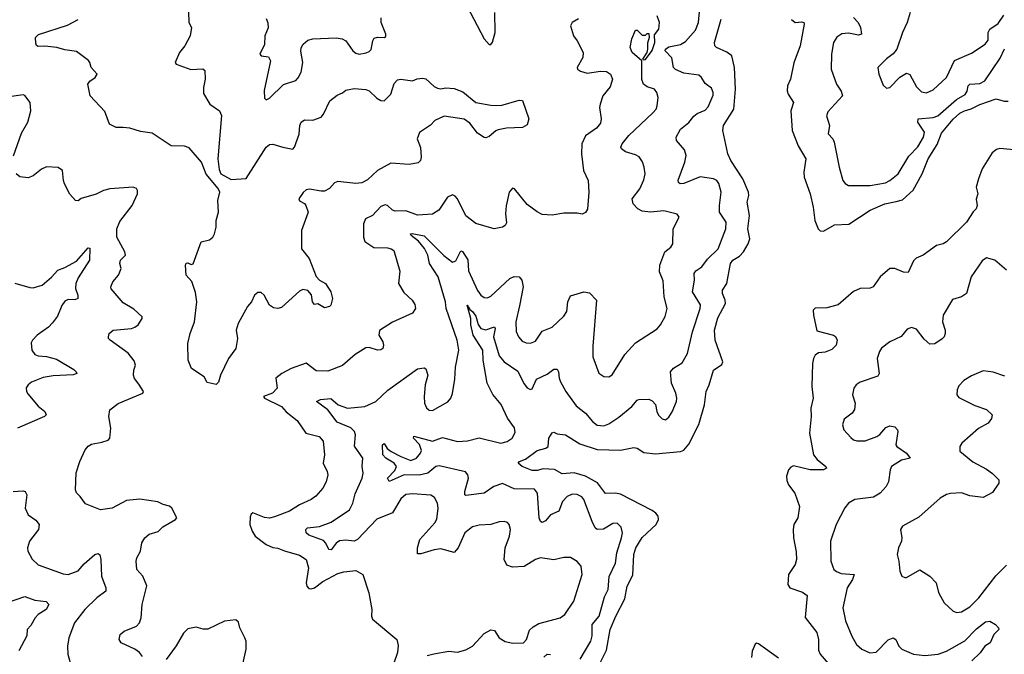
# Model space of a CAD drawing. Extents: x 2056909 to 2160450, y 827444 to 1016825.
# Tile 101 of 256: x 2109004 to 2114922, y 863425 to 867242. Entities that reach past the tile are written whole.
import ezdxf

# ---------------------------------------------------------------- set-up
doc = ezdxf.new("R2010")
doc.units = 0

msp = doc.modelspace()

# ---------------------------------------------------------------- linework, layer by layer
at = {"layer": '0CON10XD'}
for points in [[(2111671.2, 867365), (2111795, 867127.5), (2111825, 867094), (2111835, 867093.8), (2111845, 867106.7), (2111862.5, 867165), (2111858.8, 867285)], [(2110018.3, 867288.3), (2110021.2, 867225), (2110035.7, 867195), (2110028.6, 867145), (2109995.6, 867085), (2109964.6, 867045.4), (2109938.8, 866985), (2109945, 866973.8), (2110032.1, 866942.1), (2110105, 866946.2), (2110116.2, 866936.2), (2110119.2, 866885), (2110107.8, 866835), (2110107.5, 866797.5), (2110146.2, 866735), (2110203.9, 866693.9), (2110215.9, 866665.9), (2110194, 866405), (2110201.7, 866341.7), (2110212.5, 866315), (2110275, 866282), (2110365, 866288), (2110485, 866476.2), (2110505, 866491.2), (2110525, 866494), (2110584.6, 866474.6), (2110645, 866464.2), (2110656, 866475), (2110683.6, 866553.6), (2110687.1, 866605), (2110695, 866626.2), (2110715, 866639.2), (2110765, 866638.5), (2110815, 866656.5), (2110830.5, 866675), (2110868.8, 866755), (2110911.9, 866788.1), (2110945, 866802), (2110965, 866818), (2111015, 866829.2), (2111085, 866822.5), (2111104.3, 866814.3), (2111149.5, 866769.5), (2111175, 866756.2), (2111195, 866754), (2111235.5, 866794.5), (2111255, 866858.8), (2111275, 866880.8), (2111295, 866884.3), (2111365, 866874.3), (2111393, 866887), (2111425, 866890.8), (2111445, 866886), (2111495, 866840.8), (2111515, 866830.8), (2111535, 866826.2), (2111565, 866833.3), (2111615, 866827.5), (2111667.9, 866807.9), (2111745, 866744), (2111835, 866728), (2111895, 866726.2), (2112005, 866757.5), (2112026.7, 866756.7), (2112063.3, 866645), (2112055, 866610), (2112026.4, 866593.6), (2111929.3, 866590.7), (2111880.5, 866579.5)], [(2111453, 863417), (2111492.1, 863427.9), (2111583.2, 863443.2), (2111635, 863438.9), (2111685, 863451.4), (2111725, 863474.3), (2111795, 863550.8), (2111835, 863572), (2111857.3, 863567.3), (2111886.2, 863525), (2111921.3, 863501.3), (2111968.8, 863491.2), (2112032.5, 863495), (2112050, 863515), (2112068.9, 863571.1), (2112089.4, 863590.6), (2112125, 863609.4), (2112253.3, 863645), (2112280.8, 863665), (2112335.6, 863745), (2112384.4, 863905), (2112379.2, 863955), (2112355, 863984), (2112315, 864006.9), (2112275, 864006.7), (2112215, 863993.1), (2112135, 864005.6), (2112105, 863995.6), (2112036.1, 863953.9), (2111965, 863949.1), (2111932, 863962), (2111915.5, 863995.5), (2111921.8, 864065), (2111947.9, 864135), (2111954.4, 864175), (2111946.4, 864206.4), (2111935, 864217.1), (2111915, 864223.1), (2111885, 864221.5), (2111835, 864205.5), (2111765, 864201.4), (2111725, 864191.9), (2111680, 864155), (2111639.5, 864065), (2111615, 864036.9), (2111535, 864059.1), (2111494.4, 864054.4), (2111415, 864029.4), (2111395, 864030), (2111394.6, 864065), (2111409.1, 864115), (2111499.6, 864215), (2111511.5, 864238.5), (2111519.3, 864305), (2111514.6, 864334.6), (2111497.4, 864367.4), (2111475, 864382.5), (2111365, 864390.4), (2111325, 864385.5), (2111295, 864360), (2111243.7, 864276.3), (2111151.3, 864238.7), (2111035, 864116.2), (2111015, 864106.2), (2110965, 864111.8), (2110925, 864107.5), (2110905, 864093.1), (2110875, 864053.2), (2110862.3, 864055), (2110844.1, 864094.1), (2110829, 864109), (2110742.3, 864142.3), (2110726.1, 864155), (2110723.8, 864175), (2110734.2, 864185.8), (2110805, 864194.5), (2110875, 864220.4), (2110985.3, 864294.7), (2111006.9, 864335), (2111020.4, 864389.6), (2111062.5, 864485), (2111068.9, 864515), (2111061.8, 864555), (2111065.5, 864605), (2111016.5, 864676.5), (2111023.1, 864745), (2111016.8, 864765), (2110995, 864787.1), (2110912.2, 864822.2), (2110855.9, 864895.9), (2110787.5, 864945), (2110812.4, 864957.6), (2110874.5, 864964.5), (2110918, 864925), (2110975, 864905.5), (2111077.5, 864915), (2111145, 864946.2), (2111217, 865013), (2111395, 865142), (2111435, 865148.8), (2111445, 865142.5), (2111457.1, 865105), (2111441.8, 865045), (2111435.7, 864975), (2111436, 864935), (2111448.3, 864908.3), (2111465, 864894), (2111485, 864892), (2111576.8, 864943.2), (2111596, 864965), (2111605.5, 864994.5), (2111619.5, 865080.5), (2111623.2, 865153.2), (2111643.5, 865255), (2111632.5, 865315), (2111567.7, 865505), (2111562.5, 865545), (2111518.7, 865695), (2111467.1, 865775), (2111457.2, 865825), (2111436.2, 865866.2), (2111401, 865911), (2111355.8, 865945), (2111353.3, 865955), (2111363.2, 865956.8), (2111435, 865942.7), (2111553.7, 865823.7), (2111605, 865784.6), (2111625, 865791.4), (2111655, 865851.2), (2111665, 865847.5), (2111698.1, 865798.1), (2111701.8, 865731.8), (2111755, 865614.3), (2111775, 865584.4), (2111795, 865572.2), (2111815, 865570), (2111835, 865579.4), (2111950, 865685), (2111975, 865696.7), (2112005.5, 865695), (2112022.8, 865675), (2112030.9, 865635), (2112008.1, 865521.9), (2111986.4, 865425), (2111987.4, 865367.4), (2112002.5, 865335), (2112025, 865309.2), (2112048.3, 865298.3), (2112075, 865295.6), (2112105, 865308.1), (2112145, 865368.5), (2112205, 865393.1), (2112275, 865458), (2112293, 865487), (2112298.2, 865545), (2112315, 865581.2), (2112395, 865605.7), (2112429.4, 865599.4), (2112470, 865555), (2112447.9, 865277.9), (2112449.4, 865215), (2112485.5, 865115.5), (2112515, 865095.8), (2112545, 865094.2), (2112565, 865105.8), (2112640.9, 865229.1), (2112705, 865298), (2112835, 865382.5), (2112855, 865406), (2112883.1, 865456.9), (2112895.6, 865505), (2112878.1, 865575), (2112871.5, 865671.5), (2112850, 865725), (2112851.5, 865765), (2112881.4, 865845), (2112917.5, 865875), (2112930, 865895), (2112931.2, 865985), (2112967.5, 866055), (2112955, 866072.5), (2112875, 866091.9), (2112795, 866084.7), (2112745, 866090.9), (2112720, 866105), (2112691.9, 866135), (2112685.7, 866165), (2112731.1, 866225), (2112755, 866280), (2112763.3, 866315), (2112758.1, 866355), (2112748, 866388), (2112726.7, 866416.7), (2112705, 866429.2), (2112645, 866447.5), (2112622, 866465), (2112618, 866475), (2112625.8, 866495), (2112664.5, 866545), (2112808.7, 866681.3), (2112829.4, 866705), (2112835.4, 866724.6), (2112840.6, 866775), (2112834.4, 866804.4), (2112820, 866825), (2112775, 866837.5), (2112752.9, 866855), (2112743.4, 866883.4), (2112742.5, 866995), (2112686.2, 867045), (2112673.3, 867075), (2112683.6, 867126.4), (2112705, 867180), (2112715, 867180), (2112745, 867150), (2112765, 867150), (2112775, 867160), (2112785, 867160), (2112787.5, 867135), (2112778.3, 867101.7), (2112777.5, 867065), (2112772.5, 867045), (2112747.5, 867005), (2112755, 867000), (2112765, 867003.8), (2112805, 867056.7), (2112820.8, 867105), (2112818.8, 867151.2), (2112845.7, 867185), (2112849.2, 867225), (2112836, 867265)], [(2112372.9, 863395), (2112436.8, 863505), (2112444.7, 863535.3), (2112445.8, 863604.2), (2112486.1, 863655), (2112518.8, 863771.2), (2112540.8, 863815), (2112547.9, 863892.1), (2112585, 863973.3), (2112592.1, 864035), (2112621.8, 864125), (2112626.2, 864156.2), (2112619.4, 864189.4), (2112595, 864214.3), (2112568.2, 864211.8), (2112512.7, 864177.3), (2112474.3, 864175), (2112463.6, 864185), (2112444.7, 864224.7), (2112395.4, 864355.4), (2112382.4, 864372.4), (2112355, 864385.7), (2112325, 864387.8), (2112295, 864373.5), (2112266.9, 864345), (2112245, 864285.8), (2112195, 864263.5), (2112165, 864228.9), (2112145, 864218.6), (2112133.6, 864223.6), (2112126.9, 864246.9), (2112116.9, 864395), (2112097.8, 864417.8), (2111975, 864420), (2111905, 864452.5), (2111852.9, 864435), (2111795, 864393.8), (2111685, 864380.8), (2111680, 864385), (2111680, 864405), (2111700.6, 864485), (2111697.1, 864505), (2111682.8, 864522.8), (2111525, 864558.5), (2111505, 864554.4), (2111457.1, 864515), (2111405, 864503.6), (2111315, 864504.3), (2111223.8, 864465), (2111215.4, 864485), (2111258.6, 864531.4), (2111268.2, 864555), (2111254.4, 864575), (2111203.9, 864605), (2111185.8, 864625), (2111184.6, 864685), (2111195, 864694), (2111213.3, 864663.3), (2111235.6, 864645.6), (2111294.4, 864614.4), (2111355, 864591.4), (2111388.7, 864605), (2111412.8, 864635), (2111418.5, 864651.5), (2111407.8, 864687.8), (2111370, 864725), (2111373.6, 864736.4), (2111485, 864707.6), (2111545, 864728.4), (2111635.7, 864704.3), (2111695, 864709.8), (2111765, 864727), (2111895.2, 864694.8), (2111934.2, 864705), (2111963.3, 864725), (2111981.4, 864758.6), (2111977.8, 864787.8), (2111935.8, 864845), (2111897.2, 864927.2), (2111848.3, 864988.3), (2111814.5, 865055), (2111790, 865195), (2111787.7, 865255), (2111730, 865345), (2111715, 865406.7), (2111714.8, 865445), (2111693.8, 865525), (2111708.6, 865498.6), (2111725, 865487.1), (2111745, 865459.5), (2111758.7, 865408.7), (2111774.8, 865384.8), (2111805, 865376.7), (2111857.5, 865395), (2111861.5, 865385), (2111852.6, 865335), (2111885, 865220), (2111915, 865183.8), (2111998.1, 865128.1), (2112035, 865054.2), (2112055, 865027.5), (2112075, 865017.5), (2112085, 865022), (2112110.7, 865079.3), (2112175, 865110.9), (2112215, 865139.4), (2112235, 865140), (2112243.3, 865125), (2112245.5, 865085.5), (2112253.6, 865063.6), (2112285.7, 865005), (2112349.4, 864919.4), (2112404.3, 864875), (2112446.7, 864825), (2112475, 864802.9), (2112515, 864798.5), (2112545, 864811.9), (2112605, 864850.6), (2112684, 864916), (2112715, 864954.2), (2112725, 864957.1), (2112785, 864958.8), (2112805, 864950), (2112825, 864926.7), (2112832.9, 864885), (2112843.4, 864863.4), (2112865, 864841.2), (2112885, 864836), (2112905, 864852), (2112925, 864884), (2112951.1, 864945), (2112953.3, 864965), (2112948.1, 864995), (2112921.4, 865055), (2112915.8, 865125), (2112933.9, 865146.1), (2112985, 865179.2), (2113017.1, 865235), (2113047.5, 865365), (2113094.6, 865505), (2113096.7, 865526.7), (2113048.2, 865605), (2113059.3, 865675), (2113057.7, 865715), (2113067.8, 865732.2), (2113104.2, 865755.8), (2113139, 865801), (2113202.7, 865865), (2113247.3, 865985), (2113250, 866025), (2113210.5, 866085), (2113209.6, 866125), (2113221.2, 866205), (2113206.7, 866256.7), (2113195, 866275.7), (2113175, 866285.5), (2113095, 866296.3), (2112995, 866256.6), (2112974.1, 866254.1), (2112962.8, 866262.8), (2112962, 866278), (2113002.2, 866385), (2113010, 866425), (2112999.8, 866459.8), (2112952.5, 866515), (2112949.2, 866535), (2112975, 866583.1), (2113026.3, 866623.7), (2113055, 866661.9), (2113075, 866677.8), (2113125, 866698.1), (2113142.7, 866717.3), (2113171.3, 866788.7), (2113171.9, 866805), (2113161.3, 866831.3), (2113125, 866857.5), (2113101.4, 866895), (2113085, 866908.9), (2112995, 866921.5), (2112945, 866943.6), (2112934.5, 866955), (2112923.3, 867013.3), (2112883.1, 867055), (2112885.6, 867065), (2112905, 867078.2), (2112975, 867093.1), (2113005, 867111.2), (2113065, 867178.9), (2113083.2, 867225), (2113091.7, 867311.7)], [(2114356.9, 867285), (2114339.1, 867225), (2114310, 867165), (2114275.6, 867065), (2114253.3, 867036.7), (2114213.6, 867006.4), (2114162.9, 866955), (2114168.6, 866915), (2114195, 866847.5), (2114215, 866830), (2114235, 866833.8), (2114295, 866897.5), (2114335, 866920), (2114355, 866913.3), (2114395, 866838), (2114425, 866807.5), (2114455, 866801.9), (2114495, 866821.1), (2114575.6, 866895), (2114623.1, 866996.9), (2114725, 867040.6), (2114806.9, 867095), (2114825, 867120), (2114825.4, 867165), (2114834.5, 867185), (2114885, 867218.9), (2114920.4, 867269.6)], [(2111880.5, 866579.5), (2111865, 866573.8), (2111825, 866538.8), (2111805, 866531.2), (2111795, 866533.8), (2111755, 866560), (2111709.7, 866619.7), (2111675, 866644), (2111555, 866662.5), (2111500, 866635), (2111473, 866607), (2111406.4, 866563.6), (2111393.8, 866525), (2111412.7, 866472.7), (2111417.1, 866415), (2111412, 866395), (2111399.7, 866380.3), (2111345, 866370.8), (2111235, 866380), (2111155, 866335.6), (2111095, 866279.4), (2111059.3, 866260.7), (2111025, 866257.1), (2110915, 866269.4), (2110895, 866260.8), (2110865, 866227.5), (2110835, 866211.4), (2110815, 866210), (2110745, 866223.8), (2110725, 866219.1), (2110706.9, 866203.1), (2110682.5, 866165), (2110685, 866152.5), (2110715, 866135.8), (2110723.1, 866125), (2110736.9, 866085), (2110697.8, 865975), (2110697.8, 865905), (2110697.3, 865865), (2110743.1, 865805), (2110785, 865697.5), (2110806.4, 865676.4), (2110842.5, 865655), (2110873.3, 865605), (2110883.3, 865565), (2110873.9, 865526.1), (2110865, 865516.7), (2110835, 865508.8), (2110795, 865532.5), (2110775, 865530), (2110763.3, 865545), (2110758.3, 865588.3), (2110735, 865612.5), (2110705, 865620), (2110685, 865610), (2110578.1, 865511.9), (2110555.7, 865505.7), (2110528.3, 865508.3), (2110506, 865525), (2110472.5, 865585), (2110455, 865600.8), (2110435, 865602), (2110416, 865585), (2110397.1, 865545), (2110372.3, 865517.7), (2110317.1, 865415), (2110305.7, 865375), (2110313.8, 865325), (2110303.3, 865265), (2110258.8, 865205), (2110211.2, 865105), (2110197.7, 865062.3), (2110185, 865047.5), (2110130, 865060), (2110112.5, 865095), (2110036, 865145), (2110016, 865195), (2110014.3, 865295), (2110028, 865355), (2110054, 865425), (2110068, 865545), (2110060.6, 865600.6), (2110037.7, 865667.7), (2110004.2, 865705), (2110001.2, 865765), (2110005, 865777.5), (2110015, 865780), (2110035, 865770), (2110046.1, 865773.9), (2110093.8, 865906.2), (2110145, 865918), (2110165, 865933.3), (2110175, 865953.3), (2110185.6, 865994.4), (2110185.5, 866035), (2110199.4, 866085), (2110194.2, 866155), (2110207.5, 866205), (2110197.3, 866227.3), (2110123.9, 866313.9), (2110096.7, 866385), (2110022.3, 866472.3), (2109995, 866481.2), (2109915, 866482.9), (2109799.7, 866559.7), (2109729.7, 866569.7), (2109665, 866590.8), (2109625, 866592.9), (2109584, 866594), (2109543.6, 866613.6), (2109515, 866690), (2109426.7, 866785), (2109412.5, 866855), (2109425, 866872), (2109457.1, 866895), (2109470, 866915), (2109432.5, 866955), (2109425.8, 866985), (2109417.1, 866997.1), (2109345, 867050.8), (2109275, 867060.8), (2109225.9, 867075.9), (2109155, 867084), (2109115, 867081.2), (2109105, 867087.5), (2109100.5, 867100.5), (2109098.8, 867135), (2109115.9, 867154.1), (2109290.3, 867209.7), (2109355.8, 867244.2)], [(2112361.7, 867248.3), (2112323.8, 867225), (2112314, 867205), (2112332.9, 867145), (2112355.6, 867115), (2112391.5, 867045), (2112389.5, 867015), (2112354.4, 866955), (2112355.8, 866945), (2112375, 866932.2), (2112415, 866920), (2112495, 866932.5), (2112531.5, 866931.5), (2112555.4, 866915.4), (2112566.5, 866885), (2112552.2, 866837.8), (2112509.2, 866785), (2112491.9, 866735), (2112488.6, 866715), (2112499.2, 866645), (2112495, 866620), (2112471.1, 866588.9), (2112405.3, 866544.7), (2112382.7, 866495), (2112381.2, 866435), (2112393.5, 866335), (2112420, 866275), (2112424.2, 866205.8), (2112417.7, 866102.3), (2112405, 866082.5), (2112385, 866073.3), (2112355, 866078.8), (2112275, 866078), (2112205, 866067.5), (2112145, 866070.8), (2112115, 866085.8), (2112055, 866130.8), (2111978, 866225), (2111965, 866228.8), (2111946, 866205), (2111927.9, 866122.1), (2111924.2, 866075), (2111929.3, 866020.7), (2111922.5, 866005), (2111905.9, 865994.1), (2111855, 865984.2), (2111745, 866017.1), (2111685, 866063.1), (2111635, 866164), (2111621.3, 866181.3), (2111605, 866188.6), (2111575, 866174.3), (2111522.7, 866097.3), (2111485, 866071.9), (2111395, 866067.5), (2111325, 866092.5), (2111260.3, 866090.3), (2111245, 866096), (2111215, 866125.6), (2111200.7, 866129.3), (2111175, 866118.9), (2111125, 866063.6), (2111081.4, 866045), (2111070.4, 866015), (2111070, 865935), (2111077.7, 865907.7), (2111131.7, 865871.7), (2111215, 865870.5), (2111236.7, 865865), (2111253, 865853), (2111288.8, 865728.8), (2111280, 865655), (2111312.2, 865602.2), (2111362, 865555), (2111379.1, 865529.1), (2111382.5, 865505), (2111365, 865478), (2111245, 865422.9), (2111167.1, 865372.9), (2111162, 865345), (2111185.6, 865305.6), (2111190, 865285), (2111186.7, 865265), (2111175, 865256.7), (2111155, 865253.8), (2111105, 865271.2), (2111085, 865268.8), (2111020.8, 865229.2), (2110945, 865162.9), (2110855, 865128.6), (2110785, 865130), (2110725, 865175.4), (2110634.8, 865145.2), (2110579.5, 865115), (2110543.9, 865086.1), (2110550.8, 865025), (2110522.5, 864995), (2110470, 864975), (2110474.4, 864965), (2110576.4, 864915), (2110605, 864883.6), (2110671.7, 864831.7), (2110724.4, 864754.4), (2110803.3, 864735), (2110828.1, 864708.1), (2110836.7, 864625), (2110828.2, 864575), (2110852.2, 864525), (2110855.5, 864505), (2110845, 864463.3), (2110826.2, 864423.8), (2110783, 864377), (2110755, 864356.7), (2110685, 864323.3), (2110625, 864285.9), (2110535, 864252.6), (2110505, 864244.7), (2110475, 864247.6), (2110405, 864276), (2110395, 864268.8), (2110388.3, 864251.7), (2110387.1, 864205), (2110400.8, 864165), (2110419.1, 864135), (2110485, 864086.5), (2110525, 864068.1), (2110555, 864064.3), (2110595, 864047.1), (2110685, 864022.2), (2110725, 863995.8), (2110739.4, 863945), (2110725.8, 863855), (2110730, 863835), (2110741.7, 863821.7), (2110755, 863818), (2110775, 863824.2), (2110825, 863863.3), (2110915, 863911.1), (2110951.3, 863921.3), (2111025, 863930), (2111065.7, 863905.7), (2111102.9, 863795), (2111121.2, 863695), (2111118, 863655), (2111125, 863636.7), (2111270, 863515), (2111277.8, 863477.8), (2111274.4, 863435), (2111250, 863365)], [(2110485, 867248.8), (2110495, 867222.5), (2110497.2, 867192.8), (2110476.5, 867145), (2110476, 867094), (2110446.2, 867035), (2110455.9, 867025.9), (2110498.7, 867018.7), (2110512.2, 866995), (2110473.6, 866816.4), (2110475, 866770), (2110485, 866760), (2110505, 866771.2), (2110588.5, 866851.5), (2110662.5, 866877.5), (2110678, 866892), (2110695, 866926.7), (2110704.7, 866985), (2110693.6, 867053.6), (2110696, 867074), (2110707.8, 867095), (2110735, 867118.9), (2110765, 867127.5), (2110905, 867132.5), (2110942.3, 867127.7), (2110965, 867115.8), (2111007.1, 867055), (2111025, 867040), (2111045, 867035.6), (2111086.2, 867043.8), (2111105, 867050.6), (2111116.7, 867063.3), (2111125.6, 867115), (2111135, 867130.8), (2111153.8, 867136.2), (2111195.3, 867134.7), (2111205, 867141.2), (2111205.3, 867155.3), (2111176.7, 867225), (2111177.4, 867252.6)], [(2112458.1, 863305), (2112531, 863449), (2112553.7, 863575), (2112587.1, 863655), (2112640.9, 863759.1), (2112655.9, 863835), (2112689.1, 863900.9), (2112695.7, 864025), (2112708.1, 864065), (2112745, 864128.5), (2112829.1, 864205), (2112842.9, 864235), (2112841.8, 864255), (2112826.7, 864275), (2112805, 864290), (2112615, 864388.4), (2112585, 864394.8), (2112525, 864393.1), (2112476.5, 864456.5), (2112405, 864497), (2112336.3, 864516.3), (2112265, 864510.6), (2112217.4, 864537.4), (2112149.5, 864540.5), (2112115, 864530.8), (2112085, 864530.9), (2112024, 864555), (2112000, 864575), (2112007.5, 864585), (2112045, 864599.2), (2112115, 864650), (2112165.9, 864664.1), (2112180, 864675), (2112183.8, 864725), (2112205, 864756.7), (2112215, 864761.2), (2112235, 864752), (2112285, 864745.7), (2112370.6, 864690.6), (2112475, 864656.6), (2112615, 864653.8), (2112695, 864670), (2112715, 864665.5), (2112755, 864638.2), (2112825, 864630.5), (2112975, 864644.7), (2112995, 864652.7), (2113025, 864689.4), (2113085, 864807.5), (2113120, 864925), (2113130.6, 865005), (2113147.8, 865045), (2113175, 865133.8), (2113225, 865168.8), (2113230.8, 865185), (2113184.5, 865315), (2113181.1, 865375), (2113200.9, 865449.2), (2113245.4, 865535), (2113244.7, 865555), (2113228, 865595), (2113228.8, 865615), (2113254.2, 865655), (2113275.4, 865775), (2113291.2, 865795), (2113330.1, 865819.9), (2113354.1, 865845), (2113383.3, 865895), (2113391.7, 865925), (2113379.7, 865985), (2113390.4, 866065), (2113377.3, 866145), (2113386, 866184), (2113383.8, 866205), (2113350, 866285), (2113277.8, 866395), (2113260, 866435), (2113229.4, 866575), (2113233.5, 866605), (2113296.3, 866705), (2113306.1, 866825), (2113300.4, 866955), (2113284.4, 867025), (2113255, 867047.5), (2113192, 867075), (2113182, 867085), (2113179.4, 867105), (2113220.5, 867245)], [(2113643, 867243), (2113665, 867226.2), (2113705, 867230), (2113716.2, 867225), (2113720, 867215), (2113695.7, 867085), (2113657.7, 866982.3), (2113637.3, 866885), (2113618.9, 866845), (2113617.1, 866815), (2113622.5, 866795), (2113655.6, 866745), (2113638.9, 866695), (2113647.1, 866575), (2113682.8, 866482.8), (2113729.5, 866405), (2113716.2, 866325), (2113718.2, 866295), (2113755.2, 866195.2), (2113774.1, 866115), (2113783.7, 866033.7), (2113804, 865984), (2113815, 865972.9), (2113835, 865970), (2113900.9, 866009.1), (2113987.1, 866012.9), (2114115, 866096.9), (2114204.4, 866135.6), (2114271.8, 866148.2), (2114310.5, 866159.5), (2114373.4, 866216.6), (2114428.2, 866315), (2114464.2, 866405), (2114518.2, 866491.8), (2114545, 866560), (2114615, 866643.1), (2114655, 866679.4), (2114683.1, 866695), (2114723.9, 866706.1), (2114775, 866732.9), (2114873.3, 866766.7), (2114922.2, 866752.2), (2114945, 866753.1)], [(2114015.3, 867255.3), (2114044.5, 867225), (2114057.1, 867195), (2114063.8, 867155), (2114045, 867148.5), (2113985, 867161.7), (2113945, 867156.6), (2113915, 867137.1), (2113895.6, 867105), (2113883.6, 867035), (2113882, 866945), (2113914.3, 866855), (2113942.2, 866812.2), (2113948.9, 866785), (2113861.7, 866688.3), (2113852.9, 866665), (2113871.4, 866605), (2113863.8, 866555), (2113891.1, 866525), (2113900.5, 866505), (2113928.6, 866355), (2113952, 866275), (2113965, 866256.2), (2113985, 866245.8), (2114075, 866245.5), (2114115.5, 866245.5), (2114208.8, 866261.2), (2114235, 866274.5), (2114285, 866314.5), (2114349.1, 866420.9), (2114402.9, 866477.1), (2114436.9, 866535), (2114442, 866565), (2114403.3, 866625), (2114404.2, 866645), (2114495, 866653.8), (2114522.2, 866665), (2114635, 866762.8), (2114687.7, 866792.3), (2114698.6, 866811.4), (2114705.3, 866844.7), (2114714.3, 866855), (2114775, 866858.3), (2114805, 866874.1), (2114898.2, 867011.8), (2114923.1, 867066.9)], [(2108966.3, 866423.7), (2109015, 866558.8), (2109052.5, 866625), (2109070.6, 866695), (2109065.7, 866745), (2109035, 866786.7), (2109025, 866790), (2108955, 866780.8)], [(2115001.9, 866458.1), (2114895, 866467.1), (2114875, 866461.4), (2114848.7, 866441.3), (2114790, 866345), (2114766.2, 866285), (2114753.8, 866235), (2114763.3, 866195), (2114753.6, 866163.6), (2114758.8, 866125), (2114753.3, 866105), (2114734.2, 866085.8), (2114695, 866024), (2114574.3, 865905.7), (2114555.5, 865894.5), (2114515, 865884.4), (2114435, 865825.6), (2114392.1, 865807.9), (2114377.3, 865792.7), (2114345, 865722), (2114315.6, 865724.4), (2114265, 865746.7), (2114233.7, 865746.3), (2114175.7, 865695), (2114134.4, 865635.6), (2114115, 865627.5), (2114055, 865625.6), (2114015, 865606.9), (2113923.2, 865526.8), (2113855, 865508.6), (2113785, 865506.2), (2113774, 865495), (2113774.4, 865465), (2113795, 865371.2), (2113895.7, 865345.7), (2113906.9, 865336.9), (2113917.1, 865315), (2113910.8, 865285), (2113885, 865258.8), (2113845, 865242), (2113805, 865238.1), (2113785.8, 865225), (2113774.5, 865205), (2113768.9, 865175), (2113764.7, 865035), (2113773.8, 864965), (2113759.7, 864905), (2113760.9, 864855), (2113750.7, 864755), (2113774.7, 864624.7), (2113796.7, 864596.7), (2113849.2, 864555), (2113854, 864545), (2113835, 864535.6), (2113755, 864534.7), (2113655, 864558.6), (2113638.7, 864551.3), (2113625.7, 864535), (2113612.9, 864497.1), (2113615, 864470), (2113625.6, 864445), (2113663.1, 864395), (2113690.9, 864315), (2113680.8, 864245), (2113658, 864205), (2113652.5, 864175), (2113654.2, 864125.8), (2113670.7, 864040.7), (2113673.1, 863995), (2113665.8, 863965), (2113624.4, 863905), (2113621.4, 863845), (2113633.8, 863825), (2113709.2, 863799.2), (2113737.9, 863777.9), (2113725.7, 863645.7), (2113796.2, 863556.2), (2113804.4, 863515), (2113805, 863450), (2113814.4, 863425), (2113889.1, 863339.1)], [(2109742.3, 863412.3), (2109723.3, 863435), (2109695, 863456), (2109613.3, 863495), (2109601.2, 863515), (2109606.7, 863545), (2109632.5, 863565), (2109705, 863594), (2109724.2, 863615), (2109734.3, 863645), (2109739.2, 863725), (2109767.6, 863837.6), (2109742.9, 863895), (2109708.6, 863935), (2109702.9, 863985), (2109707.5, 864005), (2109730, 864045), (2109736.9, 864095), (2109755.7, 864125), (2109782.6, 864147.4), (2109836.9, 864163.1), (2109865, 864191.8), (2109940, 864235), (2109948, 864245), (2109917.5, 864305), (2109905, 864317.1), (2109866.4, 864326.4), (2109833, 864343), (2109725, 864358.9), (2109645, 864350), (2109560, 864305), (2109490, 864295), (2109399.7, 864329.7), (2109368, 864375), (2109345, 864396.7), (2109339.2, 864415), (2109342.4, 864517.6), (2109364.2, 864585), (2109397.5, 864655), (2109415, 864677.5), (2109435, 864690), (2109498.3, 864701.7), (2109535, 864714), (2109545.6, 864724.4), (2109552, 864785), (2109540, 864855), (2109546.2, 864895), (2109595, 864934.2), (2109743.3, 864995), (2109747.5, 865005), (2109720.5, 865050.5), (2109694.2, 865085), (2109687.5, 865105), (2109689.2, 865135), (2109700, 865165), (2109691.1, 865191.1), (2109655.7, 865235.7), (2109547.5, 865315), (2109537.5, 865325), (2109536.7, 865335), (2109541.2, 865355), (2109565, 865374), (2109675, 865384.2), (2109695, 865393.3), (2109715, 865406.7), (2109740, 865445), (2109738.8, 865455), (2109690.2, 865500.2), (2109625, 865540), (2109554.2, 865624.2), (2109552, 865635), (2109564.2, 865665), (2109598, 865705), (2109613.8, 865745), (2109606, 865775), (2109609.2, 865795), (2109639.2, 865825), (2109635.6, 865845), (2109587.1, 865935), (2109586.7, 865985), (2109605, 866029.2), (2109680, 866125), (2109711.4, 866195), (2109712.5, 866215), (2109705, 866226), (2109685, 866235.8), (2109545, 866225.5), (2109506.7, 866215), (2109462.3, 866192.3), (2109373.6, 866166.4), (2109355, 866152.5), (2109340, 866155), (2109305, 866192.5), (2109273.8, 866255), (2109266.2, 866275), (2109260, 866335), (2109234.2, 866354.2), (2109165, 866358), (2109135, 866342.9), (2109085, 866303.5), (2109055, 866290.4), (2109005, 866297.8), (2108982.9, 866315)], [(2108975, 865658), (2109065, 865632), (2109085, 865629.2), (2109138, 865645), (2109195, 865693.6), (2109233.5, 865736.5), (2109275, 865750.8), (2109345, 865788.9), (2109415, 865870), (2109425, 865867.5), (2109423.6, 865795), (2109355, 865690), (2109341.2, 865655), (2109338.6, 865625), (2109353.2, 865585), (2109352.2, 865565), (2109335, 865557.6), (2109295, 865558.4), (2109275, 865549.1), (2109256.3, 865523.7), (2109230.6, 865459.4), (2109200.7, 865419.3), (2109176.7, 865393.3), (2109108.5, 865345), (2109080, 865315), (2109072.1, 865297.9), (2109075.6, 865255), (2109095, 865228.1), (2109115, 865220.9), (2109165, 865217.1), (2109225, 865199.5), (2109328.9, 865138.9), (2109344, 865125), (2109346.2, 865115), (2109325, 865105.6), (2109205, 865100), (2109145, 865090), (2109075, 865061.4), (2109053.8, 865045), (2109042.7, 865027.3), (2109043.8, 865005), (2109052.1, 864992.1), (2109115, 864916.9), (2109154.2, 864885), (2109162.5, 864865), (2109153.3, 864855), (2108990, 864785)], [(2114935, 865736.5), (2114865, 865796.7), (2114815, 865809.2), (2114788.9, 865791.1), (2114723.8, 865695), (2114694, 865595), (2114665.6, 865574.4), (2114611.4, 865558.6), (2114554.2, 865464.2), (2114550.6, 865425), (2114567.1, 865375), (2114567.5, 865355), (2114560.8, 865335), (2114548.3, 865321.7), (2114505, 865292.9), (2114475, 865290.8), (2114439.8, 865319.8), (2114395, 865380), (2114365, 865391.2), (2114338.8, 865381.2), (2114302.9, 865337.1), (2114235, 865304.3), (2114185, 865265.6), (2114172.7, 865247.3), (2114157.8, 865205), (2114169.2, 865115), (2114162.7, 865097.3), (2114055, 865062.9), (2114030.8, 865045), (2114018.1, 865025), (2114010, 864985), (2114025.8, 864935), (2114022.1, 864897.9), (2114008, 864875), (2113959.7, 864840.3), (2113948.6, 864805), (2113958, 864775), (2113999.1, 864729.1), (2114015.5, 864715.5), (2114035, 864709.5), (2114085, 864710), (2114155, 864734.4), (2114175, 864748.1), (2114210.8, 864789.2), (2114235, 864800), (2114265, 864793.8), (2114281.2, 864775), (2114282, 864765), (2114269.4, 864685), (2114276, 864675), (2114335, 864635.8), (2114355.8, 864604.2), (2114305, 864593.3), (2114244.5, 864555.5), (2114235.8, 864535), (2114226.6, 864463.4), (2114212, 864435), (2114176.3, 864393.7), (2114135, 864370.6), (2114024.4, 864355.6), (2113985.8, 864334.2), (2113963, 864307), (2113910.6, 864205), (2113876.5, 864105), (2113880, 863985), (2113898.1, 863935), (2113912.7, 863922.7), (2113941.7, 863911.7), (2114020, 863905), (2114010, 863875), (2113977.5, 863825), (2113952.5, 863705), (2113966.9, 863626.9), (2114006.7, 863535), (2114033.4, 863483.4), (2114066, 863455), (2114113.4, 863433.4), (2114152.8, 863437.2), (2114225, 863511.4), (2114255, 863524.2), (2114269.2, 863515), (2114288.6, 863475), (2114305.4, 863455.4), (2114375.4, 863425.4), (2114445, 863417.5), (2114525, 863426.7), (2114575, 863444.6), (2114685, 863506.7), (2114755, 863579.2), (2114809.3, 863620.7), (2114835, 863624.1), (2114870, 863605), (2114888, 863585), (2114889.2, 863575), (2114858.5, 863545), (2114838, 863495), (2114805.8, 863474.2), (2114776.7, 863433.3), (2114727.3, 863385)], [(2114925, 865097.1), (2114855, 865123.1), (2114795, 865130), (2114725, 865100.8), (2114678.7, 865071.3), (2114649.5, 865040.5), (2114638.8, 865015), (2114636.7, 864985), (2114649.5, 864969.5), (2114745, 864920.8), (2114815, 864898), (2114848.8, 864865), (2114845.6, 864844.4), (2114826.2, 864815), (2114766.6, 864783.4), (2114666, 864695), (2114654.3, 864675), (2114655, 864647.5), (2114732.6, 864582.6), (2114815, 864539.2), (2114851.7, 864511.7), (2114890, 864475), (2114889.2, 864455), (2114852.1, 864397.9), (2114795, 864368.1), (2114715, 864378.8), (2114665, 864396.2), (2114598.3, 864391.7), (2114575, 864387.1), (2114536.2, 864365), (2114409.3, 864250.7), (2114311.2, 864195), (2114298.8, 864175), (2114306.2, 864125), (2114303.3, 864105), (2114286.7, 864065), (2114278.8, 864025), (2114289.2, 863985), (2114294, 863925), (2114306.7, 863895), (2114325, 863886.2), (2114335, 863888), (2114415, 863932.5), (2114475, 863895.8), (2114513.1, 863855), (2114526, 863796), (2114560, 863735), (2114615, 863684), (2114637.3, 863677.3), (2114665, 863680), (2114715, 863710), (2114768.2, 863765), (2114872.2, 863897.8), (2114935, 863961.5)], [(2108965, 864404.2), (2109025, 864409.2), (2109036.2, 864405), (2109045.7, 864385), (2109035.6, 864305), (2109054.3, 864265), (2109101.3, 864231.3), (2109121.2, 864205), (2109116, 864175), (2109062.5, 864105), (2109050, 864065), (2109052.9, 864045), (2109077.9, 863997.9), (2109115, 863962.9), (2109265, 863909.2), (2109295, 863905.8), (2109355, 863926.9), (2109390.8, 863969.2), (2109455, 864025.8), (2109475, 864031.2), (2109485, 864022.5), (2109491.9, 863995), (2109495.3, 863895), (2109521.9, 863825), (2109520.8, 863805), (2109466.9, 863765), (2109395.6, 863695), (2109333.1, 863615), (2109298.9, 863525), (2109290.5, 863475), (2109293.1, 863425), (2109314.3, 863345)], [(2108925, 863733.9), (2109035, 863773.3), (2109095, 863750), (2109163.1, 863743.1), (2109178.8, 863725), (2109161.8, 863695), (2109115, 863664.7), (2109096, 863645), (2109071.5, 863598.5), (2109049.2, 863575), (2109045.6, 863535.6), (2108998.1, 863445)], [(2110344.1, 863365.9), (2110365.8, 863455), (2110364.5, 863505), (2110357.9, 863525), (2110327.5, 863585), (2110318.1, 863618.1), (2110301.9, 863631.9), (2110235, 863623.5), (2110135, 863576.5), (2110106.6, 863576.6), (2110065, 863587.5), (2110015, 863579.2), (2109987.8, 863552.2), (2109944.7, 863475.3), (2109885, 863393.3)], [(2113565, 863401.8), (2113445, 863488.8), (2113435, 863492.5), (2113423.9, 863486.1), (2113405.9, 863444.1), (2113402.5, 863405)], [(2112155, 863408.1), (2112175, 863425.6), (2112195, 863424.2)]]:
    msp.add_lwpolyline(points, dxfattribs=at)

doc.saveas('drawing.dxf')
